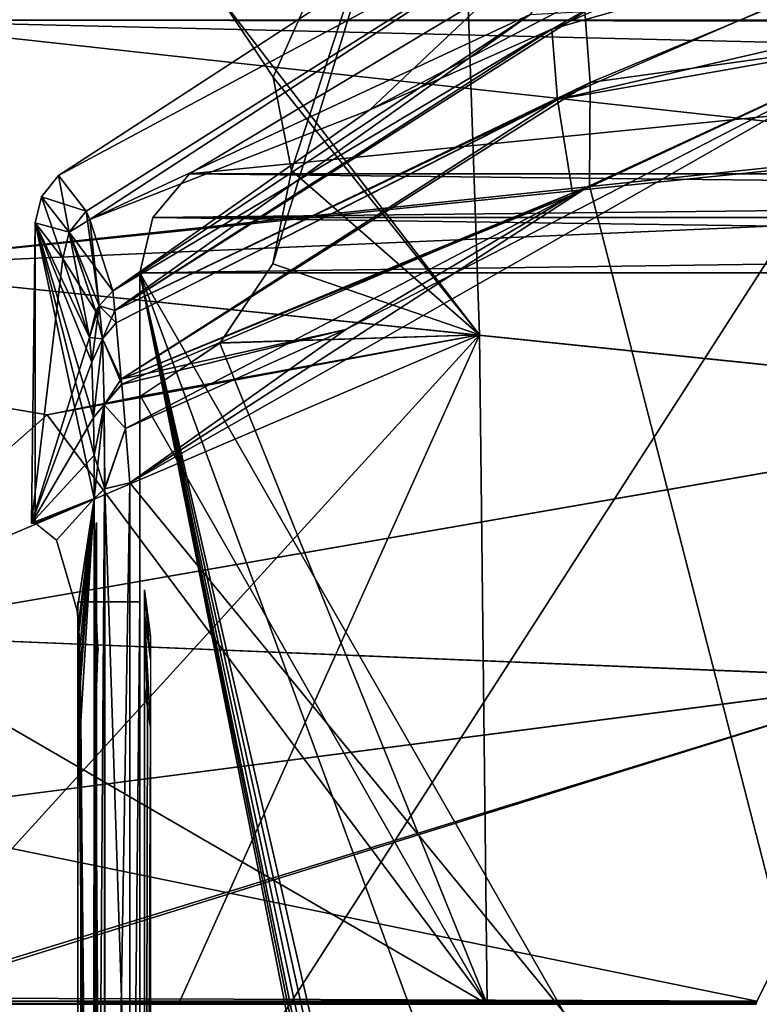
# Model space of a CAD drawing. Header units: millimetres. Extents: x -115 to 115, y -44 to 583.
# Tile 56 of 102: x -69 to -45, y 360 to 392. Entities that reach past the tile are written whole.
import ezdxf

# ---------------------------------------------------------------- set-up
doc = ezdxf.new("R2010")
doc.units = ezdxf.units.MM
doc.header["$LTSCALE"] = 67.002822
for name, color, linetype in [('117', 7, 'CONTINUOUS'), ('118', 7, 'CONTINUOUS'), ('119', 7, 'CONTINUOUS'), ('136', 7, 'CONTINUOUS'), ('138', 7, 'CONTINUOUS'), ('140', 7, 'CONTINUOUS'), ('141', 7, 'CONTINUOUS'), ('142', 7, 'CONTINUOUS'), ('143', 7, 'CONTINUOUS'), ('149', 7, 'CONTINUOUS'), ('169', 7, 'CONTINUOUS'), ('170', 7, 'CONTINUOUS'), ('171', 7, 'CONTINUOUS'), ('172', 7, 'CONTINUOUS'), ('175', 7, 'CONTINUOUS'), ('176', 7, 'CONTINUOUS'), ('185', 7, 'CONTINUOUS'), ('186', 7, 'CONTINUOUS'), ('190', 7, 'CONTINUOUS'), ('191', 7, 'CONTINUOUS'), ('192', 7, 'CONTINUOUS'), ('570', 7, 'CONTINUOUS'), ('625', 7, 'CONTINUOUS'), ('626', 7, 'CONTINUOUS'), ('671', 7, 'CONTINUOUS'), ('73', 7, 'CONTINUOUS'), ('74', 7, 'CONTINUOUS'), ('80', 7, 'CONTINUOUS'), ('81', 7, 'CONTINUOUS'), ('84', 7, 'CONTINUOUS'), ('93', 7, 'CONTINUOUS'), ('94', 7, 'CONTINUOUS'), ('95', 7, 'CONTINUOUS'), ('96', 7, 'CONTINUOUS')]:
    doc.layers.add(name, color=color, linetype=linetype)

msp = doc.modelspace()

# ---------------------------------------------------------------- linework, layer by layer
at = {"layer": '117', "color": 7, "linetype": 'Continuous'}
for points in [[(-36.097, 398.384, 192.356), (-41.97, 397.107, 188.634), (-51.655, 391.578, 189.87), (-36.097, 398.384, 192.356)], [(-36.097, 398.384, 192.356), (-51.655, 391.578, 189.87), (-35.963, 396.058, 195.26), (-36.097, 398.384, 192.356)], [(-41.97, 397.107, 188.634), (-57.546, 388.961, 186.276), (-51.655, 391.578, 189.87), (-41.97, 397.107, 188.634)], [(-35.963, 396.058, 195.26), (-51.655, 391.578, 189.87), (-51.472, 389.294, 192.823), (-35.963, 396.058, 195.26)], [(-35.396, 393.029, 197.113), (-35.963, 396.058, 195.26), (-51.472, 389.294, 192.823), (-35.396, 393.029, 197.113)], [(-40.014, 391.313, 196.495), (-35.396, 393.029, 197.113), (-51.472, 389.294, 192.823), (-40.014, 391.313, 196.495)], [(-57.546, 388.961, 186.276), (-65.874, 383.101, 184.715), (-51.655, 391.578, 189.87), (-57.546, 388.961, 186.276)], [(-51.655, 391.578, 189.87), (-65.874, 383.101, 184.715), (-65.806, 382.464, 186.865), (-51.655, 391.578, 189.87)], [(-51.655, 391.578, 189.87), (-65.806, 382.464, 186.865), (-51.472, 389.294, 192.823), (-51.655, 391.578, 189.87)], [(-50.98, 386.211, 194.718), (-40.014, 391.313, 196.495), (-51.472, 389.294, 192.823), (-50.98, 386.211, 194.718)], [(-65.806, 382.464, 186.865), (-65.768, 382.067, 187.636), (-51.472, 389.294, 192.823), (-65.806, 382.464, 186.865)], [(-51.472, 389.294, 192.823), (-65.768, 382.067, 187.636), (-65.598, 380.236, 189.841), (-51.472, 389.294, 192.823)], [(-50.98, 386.211, 194.718), (-51.472, 389.294, 192.823), (-65.598, 380.236, 189.841), (-50.98, 386.211, 194.718)], [(-58.321, 381.854, 193.294), (-50.98, 386.211, 194.718), (-65.598, 380.236, 189.841), (-58.321, 381.854, 193.294)], [(-58.321, 381.854, 193.294), (-65.598, 380.236, 189.841), (-65.584, 380.074, 189.979), (-58.321, 381.854, 193.294)], [(-58.321, 381.854, 193.294), (-65.584, 380.074, 189.979), (-65.457, 378.644, 190.966), (-58.321, 381.854, 193.294)], [(-65.319, 376.885, 191.759), (-58.321, 381.854, 193.294), (-65.457, 378.644, 190.966), (-65.319, 376.885, 191.759)]]:
    msp.add_3dface(points, dxfattribs=at)
at = {"layer": '118', "color": 7, "linetype": 'Continuous'}
for points in [[(-65.874, 383.101, 184.715), (-66.309, 382.62, 184.663), (-65.806, 382.464, 186.865), (-65.874, 383.101, 184.715)], [(-66.623, 381.587, 184.53), (-66.546, 380.789, 186.803), (-66.309, 382.62, 184.663), (-66.623, 381.587, 184.53)], [(-66.623, 381.587, 184.53), (-66.309, 382.62, 184.663), (-66.417, 382.429, 184.64), (-66.623, 381.587, 184.53)], [(-66.309, 382.62, 184.663), (-66.546, 380.789, 186.803), (-66.211, 381.543, 187.563), (-66.309, 382.62, 184.663)], [(-65.806, 382.464, 186.865), (-66.309, 382.62, 184.663), (-66.211, 381.543, 187.563), (-65.806, 382.464, 186.865)], [(-65.768, 382.067, 187.636), (-65.806, 382.464, 186.865), (-66.211, 381.543, 187.563), (-65.768, 382.067, 187.636)], [(-65.598, 380.236, 189.841), (-65.768, 382.067, 187.636), (-66.211, 381.543, 187.563), (-65.598, 380.236, 189.841)], [(-66.546, 380.789, 186.803), (-66.492, 379.001, 188.78), (-66.211, 381.543, 187.563), (-66.546, 380.789, 186.803)], [(-66.492, 379.001, 188.78), (-66.153, 379.408, 189.767), (-66.211, 381.543, 187.563), (-66.492, 379.001, 188.78)], [(-66.153, 379.408, 189.767), (-65.598, 380.236, 189.841), (-66.211, 381.543, 187.563), (-66.153, 379.408, 189.767)], [(-65.584, 380.074, 189.979), (-65.598, 380.236, 189.841), (-66.153, 379.408, 189.767), (-65.584, 380.074, 189.979)], [(-65.457, 378.644, 190.966), (-65.584, 380.074, 189.979), (-66.153, 379.408, 189.767), (-65.457, 378.644, 190.966)], [(-66.492, 379.001, 188.78), (-66.479, 377.784, 189.534), (-66.153, 379.408, 189.767), (-66.492, 379.001, 188.78)], [(-66.479, 377.784, 189.534), (-66.474, 376.376, 190.103), (-66.153, 379.408, 189.767), (-66.479, 377.784, 189.534)], [(-66.474, 376.376, 190.103), (-66.136, 376.688, 191.09), (-66.153, 379.408, 189.767), (-66.474, 376.376, 190.103)], [(-66.136, 376.688, 191.09), (-65.457, 378.644, 190.966), (-66.153, 379.408, 189.767), (-66.136, 376.688, 191.09)], [(-66.136, 376.688, 191.09), (-65.319, 376.885, 191.759), (-65.457, 378.644, 190.966), (-66.136, 376.688, 191.09)]]:
    msp.add_3dface(points, dxfattribs=at)
at = {"layer": '119', "color": 7, "linetype": 'Continuous'}
for points in [[(-67.632, 386.833, 137.5), (-49.46, 396.596, 164.467), (-50.147, 398.212, 137.5), (-67.632, 386.833, 137.5)], [(-57.546, 388.961, 186.276), (-41.97, 397.107, 188.634), (-49.46, 396.596, 164.467), (-57.546, 388.961, 186.276)], [(-67.632, 386.833, 137.5), (-66.737, 385.681, 161.158), (-49.46, 396.596, 164.467), (-67.632, 386.833, 137.5)], [(-66.737, 385.681, 161.158), (-66.614, 385.406, 164.466), (-49.46, 396.596, 164.467), (-66.737, 385.681, 161.158)], [(-66.614, 385.406, 164.466), (-57.546, 388.961, 186.276), (-49.46, 396.596, 164.467), (-66.614, 385.406, 164.466)], [(-66.614, 385.406, 164.466), (-65.874, 383.101, 184.715), (-57.546, 388.961, 186.276), (-66.614, 385.406, 164.466)]]:
    msp.add_3dface(points, dxfattribs=at)
at = {"layer": '136', "color": 7, "linetype": 'Continuous'}
for points in [[(-64.85, 373.422, 143.581), (-64.85, 373.416, 142.041), (-64.65, 371.922, 143.581), (-64.85, 373.422, 143.581)], [(-64.85, 372.631, 161.038), (-64.85, 373.422, 143.581), (-64.65, 371.177, 160.45), (-64.85, 372.631, 161.038)], [(-64.65, 371.177, 160.45), (-64.85, 373.422, 143.581), (-64.65, 371.922, 143.581), (-64.65, 371.177, 160.45)], [(-64.85, 373.416, 142.041), (-64.85, 373.398, 140.5), (-64.65, 371.916, 142.052), (-64.85, 373.416, 142.041)], [(-64.65, 371.922, 143.581), (-64.85, 373.416, 142.041), (-64.65, 371.916, 142.052), (-64.65, 371.922, 143.581)], [(-64.65, 371.916, 142.052), (-64.85, 373.398, 140.5), (-64.65, 371.898, 140.524), (-64.65, 371.916, 142.052)], [(-64.85, 370.262, 178.351), (-64.85, 372.631, 161.038), (-64.75, 369.605, 177.769), (-64.85, 370.262, 178.351)], [(-64.75, 369.605, 177.769), (-64.85, 372.631, 161.038), (-64.65, 368.948, 177.187), (-64.75, 369.605, 177.769)], [(-64.65, 368.948, 177.187), (-64.85, 372.631, 161.038), (-64.65, 371.177, 160.45), (-64.65, 368.948, 177.187)]]:
    msp.add_3dface(points, dxfattribs=at)
at = {"layer": '138', "color": 7, "linetype": 'Continuous'}
for points in [[(-64.85, 370.262, 178.351), (-64.75, 369.605, 177.769), (-64.85, 323.785, 190.854), (-64.85, 370.262, 178.351)], [(-64.65, 368.948, 177.187), (-64.85, 323.785, 190.854), (-64.75, 369.605, 177.769), (-64.65, 368.948, 177.187)], [(-64.85, 323.785, 190.854), (-64.65, 368.948, 177.187), (-64.65, 320.485, 190.064), (-64.85, 323.785, 190.854)]]:
    msp.add_3dface(points, dxfattribs=at)
at = {"layer": '140', "color": 7, "linetype": 'Continuous'}
for points in [[(-66.4, 375.597, 140.465), (-66.458, 373.398, 140.5), (-66.458, 372.838, 158.584), (-66.4, 375.597, 140.465)], [(-66.4, 375.031, 158.755), (-66.4, 375.597, 140.465), (-66.458, 372.838, 158.584), (-66.4, 375.031, 158.755)], [(-66.4, 372.753, 176.911), (-66.4, 375.031, 158.755), (-66.458, 370.586, 176.535), (-66.4, 372.753, 176.911)], [(-66.458, 370.586, 176.535), (-66.4, 375.031, 158.755), (-66.458, 372.838, 158.584), (-66.458, 370.586, 176.535)]]:
    msp.add_3dface(points, dxfattribs=at)
at = {"layer": '141', "color": 7, "linetype": 'Continuous'}
for points in [[(-66.458, 373.398, 140.5), (-66.4, 375.597, 140.465), (-66.4, 375.55, 137.5), (-66.458, 373.398, 140.5)], [(-66.458, 373.368, 139.007), (-66.458, 373.398, 140.5), (-66.4, 375.55, 137.5), (-66.458, 373.368, 139.007)], [(-66.458, 373.326, 137.5), (-66.458, 373.368, 139.007), (-66.4, 375.55, 137.5), (-66.458, 373.326, 137.5)]]:
    msp.add_3dface(points, dxfattribs=at)
at = {"layer": '142', "color": 7, "linetype": 'Continuous'}
for points in [[(-66.4, 372.753, 176.911), (-66.458, 370.586, 176.535), (-66.452, 370.508, 176.983), (-66.4, 372.753, 176.911)], [(-66.385, 372.317, 178.275), (-66.4, 372.753, 176.911), (-66.452, 370.508, 176.983), (-66.385, 372.317, 178.275)], [(-66.437, 370.428, 177.432), (-66.385, 372.317, 178.275), (-66.452, 370.508, 176.983), (-66.437, 370.428, 177.432)], [(-66.341, 371.526, 179.467), (-66.385, 372.317, 178.275), (-66.437, 370.428, 177.432), (-66.341, 371.526, 179.467)], [(-66.364, 370.894, 178.909), (-66.341, 371.526, 179.467), (-66.437, 370.428, 177.432), (-66.364, 370.894, 178.909)], [(-66.386, 370.262, 178.351), (-66.364, 370.894, 178.909), (-66.437, 370.428, 177.432), (-66.386, 370.262, 178.351)]]:
    msp.add_3dface(points, dxfattribs=at)
at = {"layer": '143', "color": 7, "linetype": 'Continuous'}
for points in [[(-66.4, 320.675, 193.813), (-66.4, 369.154, 180.994), (-66.458, 322.444, 191.16), (-66.4, 320.675, 193.813)], [(-66.458, 322.444, 191.16), (-66.4, 369.154, 180.994), (-66.458, 368.509, 178.891), (-66.458, 322.444, 191.16)]]:
    msp.add_3dface(points, dxfattribs=at)
at = {"layer": '149', "color": 7, "linetype": 'Continuous'}
for points in [[(-40.099, 391.279, -196.483), (-40.038, 346.05, -209.848), (-50.44, 386.499, -194.816), (-40.099, 391.279, -196.483)], [(-50.44, 386.499, -194.816), (-40.038, 346.05, -209.848), (-65.32, 376.885, -191.759), (-50.44, 386.499, -194.816)], [(-65.32, 376.885, -191.759), (-40.038, 346.05, -209.848), (-65.32, 351.953, -199.04), (-65.32, 376.885, -191.759)]]:
    msp.add_3dface(points, dxfattribs=at)
at = {"layer": '169', "color": 7, "linetype": 'Continuous'}
for points in [[(-68.505, 375.57, -137.503), (-68.382, 385.298, -137.498), (-68.391, 375.58, -140.465), (-68.505, 375.57, -137.503)], [(-68.391, 375.58, -140.465), (-68.382, 385.298, -137.498), (-66.474, 376.377, -190.103), (-68.391, 375.58, -140.465)], [(-67.492, 384.149, -161.066), (-66.623, 381.587, -184.53), (-68.382, 385.298, -137.498), (-67.492, 384.149, -161.066)], [(-68.382, 385.298, -137.498), (-66.623, 381.587, -184.53), (-66.546, 380.787, -186.805), (-68.382, 385.298, -137.498)], [(-66.474, 376.377, -190.103), (-68.382, 385.298, -137.498), (-66.479, 377.783, -189.534), (-66.474, 376.377, -190.103)], [(-66.479, 377.783, -189.534), (-68.382, 385.298, -137.498), (-66.492, 378.999, -188.782), (-66.479, 377.783, -189.534)], [(-66.492, 378.999, -188.782), (-68.382, 385.298, -137.498), (-66.546, 380.787, -186.805), (-66.492, 378.999, -188.782)], [(-67.695, 375.032, -158.755), (-68.391, 375.58, -140.465), (-66.474, 376.377, -190.103), (-67.695, 375.032, -158.755)], [(-67.025, 372.754, -176.911), (-67.695, 375.032, -158.755), (-66.474, 376.377, -190.103), (-67.025, 372.754, -176.911)], [(-66.965, 372.093, -178.69), (-67.025, 372.754, -176.911), (-66.474, 376.377, -190.103), (-66.965, 372.093, -178.69)], [(-66.925, 370.836, -180.116), (-66.965, 372.093, -178.69), (-66.474, 376.377, -190.103), (-66.925, 370.836, -180.116)], [(-66.492, 326.375, -203.631), (-66.925, 370.836, -180.116), (-66.474, 376.377, -190.103), (-66.492, 326.375, -203.631)], [(-68.448, 375.569, -138.983), (-68.505, 375.57, -137.503), (-68.391, 375.58, -140.465), (-68.448, 375.569, -138.983)], [(-66.912, 369.155, -180.994), (-66.925, 370.836, -180.116), (-66.492, 326.375, -203.631), (-66.912, 369.155, -180.994)], [(-66.92, 320.676, -193.813), (-66.912, 369.155, -180.994), (-66.492, 326.375, -203.631), (-66.92, 320.676, -193.813)]]:
    msp.add_3dface(points, dxfattribs=at)
at = {"layer": '170', "color": 7, "linetype": 'Continuous'}
for points in [[(-68.179, 386.15, -137.5), (-67.631, 386.834, -137.5), (-67.287, 384.999, -161.125), (-68.179, 386.15, -137.5)], [(-67.287, 384.999, -161.125), (-67.631, 386.834, -137.5), (-66.736, 385.682, -161.158), (-67.287, 384.999, -161.125)], [(-67.492, 384.149, -161.066), (-68.382, 385.298, -137.498), (-68.179, 386.15, -137.5), (-67.492, 384.149, -161.066)], [(-67.492, 384.149, -161.066), (-68.179, 386.15, -137.5), (-67.287, 384.999, -161.125), (-67.492, 384.149, -161.066)], [(-67.287, 384.999, -161.125), (-66.736, 385.682, -161.158), (-66.309, 382.619, -184.663), (-67.287, 384.999, -161.125)], [(-66.309, 382.619, -184.663), (-66.736, 385.682, -161.158), (-66.613, 385.406, -164.466), (-66.309, 382.619, -184.663)], [(-65.873, 383.102, -184.715), (-66.309, 382.619, -184.663), (-66.613, 385.406, -164.466), (-65.873, 383.102, -184.715)], [(-66.623, 381.587, -184.53), (-67.492, 384.149, -161.066), (-67.287, 384.999, -161.125), (-66.623, 381.587, -184.53)], [(-66.623, 381.587, -184.53), (-67.287, 384.999, -161.125), (-66.419, 382.425, -184.64), (-66.623, 381.587, -184.53)], [(-66.419, 382.425, -184.64), (-67.287, 384.999, -161.125), (-66.309, 382.619, -184.663), (-66.419, 382.425, -184.64)]]:
    msp.add_3dface(points, dxfattribs=at)
at = {"layer": '171', "color": 7, "linetype": 'Continuous'}
for points in [[(-66.309, 382.619, -184.663), (-65.873, 383.102, -184.715), (-65.806, 382.465, -186.863), (-66.309, 382.619, -184.663)], [(-66.419, 382.425, -184.64), (-66.309, 382.619, -184.663), (-66.21, 381.544, -187.564), (-66.419, 382.425, -184.64)], [(-65.768, 382.069, -187.633), (-66.309, 382.619, -184.663), (-65.806, 382.465, -186.863), (-65.768, 382.069, -187.633)], [(-66.309, 382.619, -184.663), (-65.768, 382.069, -187.633), (-66.21, 381.544, -187.564), (-66.309, 382.619, -184.663)], [(-66.623, 381.587, -184.53), (-66.419, 382.425, -184.64), (-66.21, 381.544, -187.564), (-66.623, 381.587, -184.53)], [(-65.768, 382.069, -187.633), (-65.598, 380.237, -189.84), (-66.21, 381.544, -187.564), (-65.768, 382.069, -187.633)], [(-66.546, 380.787, -186.805), (-66.623, 381.587, -184.53), (-66.21, 381.544, -187.564), (-66.546, 380.787, -186.805)], [(-66.492, 378.999, -188.782), (-66.546, 380.787, -186.805), (-66.21, 381.544, -187.564), (-66.492, 378.999, -188.782)], [(-66.492, 378.999, -188.782), (-66.21, 381.544, -187.564), (-66.151, 379.409, -189.768), (-66.492, 378.999, -188.782)], [(-65.598, 380.237, -189.84), (-65.584, 380.077, -189.976), (-66.21, 381.544, -187.564), (-65.598, 380.237, -189.84)], [(-66.21, 381.544, -187.564), (-65.584, 380.077, -189.976), (-66.151, 379.409, -189.768), (-66.21, 381.544, -187.564)], [(-65.584, 380.077, -189.976), (-65.457, 378.646, -190.965), (-66.151, 379.409, -189.768), (-65.584, 380.077, -189.976)], [(-66.479, 377.783, -189.534), (-66.492, 378.999, -188.782), (-66.151, 379.409, -189.768), (-66.479, 377.783, -189.534)], [(-66.479, 377.783, -189.534), (-66.151, 379.409, -189.768), (-66.134, 376.689, -191.093), (-66.479, 377.783, -189.534)], [(-66.151, 379.409, -189.768), (-65.457, 378.646, -190.965), (-66.134, 376.689, -191.093), (-66.151, 379.409, -189.768)], [(-65.457, 378.646, -190.965), (-65.32, 376.885, -191.759), (-66.134, 376.689, -191.093), (-65.457, 378.646, -190.965)], [(-66.474, 376.377, -190.103), (-66.479, 377.783, -189.534), (-66.134, 376.689, -191.093), (-66.474, 376.377, -190.103)]]:
    msp.add_3dface(points, dxfattribs=at)
at = {"layer": '172', "color": 7, "linetype": 'Continuous'}
for points in [[(-33.676, 396.821, -195.545), (-50.413, 389.852, -193.017), (-50.583, 392.145, -190.07), (-33.676, 396.821, -195.545)], [(-33.676, 396.821, -195.545), (-40.099, 391.279, -196.483), (-50.413, 389.852, -193.017), (-33.676, 396.821, -195.545)], [(-50.413, 389.852, -193.017), (-65.806, 382.465, -186.863), (-50.583, 392.145, -190.07), (-50.413, 389.852, -193.017)], [(-50.583, 392.145, -190.07), (-65.806, 382.465, -186.863), (-52.361, 392.044, -187.139), (-50.583, 392.145, -190.07)], [(-65.806, 382.465, -186.863), (-65.873, 383.102, -184.715), (-52.361, 392.044, -187.139), (-65.806, 382.465, -186.863)], [(-40.099, 391.279, -196.483), (-50.44, 386.499, -194.816), (-50.413, 389.852, -193.017), (-40.099, 391.279, -196.483)], [(-65.768, 382.069, -187.633), (-65.806, 382.465, -186.863), (-50.413, 389.852, -193.017), (-65.768, 382.069, -187.633)], [(-65.598, 380.237, -189.84), (-65.768, 382.069, -187.633), (-50.413, 389.852, -193.017), (-65.598, 380.237, -189.84)], [(-50.44, 386.499, -194.816), (-65.598, 380.237, -189.84), (-50.413, 389.852, -193.017), (-50.44, 386.499, -194.816)], [(-50.44, 386.499, -194.816), (-65.584, 380.077, -189.976), (-65.598, 380.237, -189.84), (-50.44, 386.499, -194.816)], [(-50.44, 386.499, -194.816), (-65.457, 378.646, -190.965), (-65.584, 380.077, -189.976), (-50.44, 386.499, -194.816)], [(-50.44, 386.499, -194.816), (-65.32, 376.885, -191.759), (-65.457, 378.646, -190.965), (-50.44, 386.499, -194.816)]]:
    msp.add_3dface(points, dxfattribs=at)
at = {"layer": '175', "color": 7, "linetype": 'Continuous'}
for points in [[(-49.459, 396.596, -164.467), (-67.631, 386.834, -137.5), (-50.154, 398.208, -137.5), (-49.459, 396.596, -164.467)], [(-66.736, 385.682, -161.158), (-67.631, 386.834, -137.5), (-49.459, 396.596, -164.467), (-66.736, 385.682, -161.158)], [(-66.613, 385.406, -164.466), (-66.736, 385.682, -161.158), (-49.459, 396.596, -164.467), (-66.613, 385.406, -164.466)], [(-52.361, 392.044, -187.139), (-66.613, 385.406, -164.466), (-49.459, 396.596, -164.467), (-52.361, 392.044, -187.139)], [(-65.873, 383.102, -184.715), (-66.613, 385.406, -164.466), (-52.361, 392.044, -187.139), (-65.873, 383.102, -184.715)]]:
    msp.add_3dface(points, dxfattribs=at)
at = {"layer": '176', "color": 7, "linetype": 'Continuous'}
for points in [[(-65.32, 376.885, -191.759), (-65.32, 351.953, -199.04), (-66.134, 376.689, -191.093), (-65.32, 376.885, -191.759)], [(-66.474, 376.377, -190.103), (-66.134, 376.689, -191.093), (-66.146, 326.602, -204.644), (-66.474, 376.377, -190.103)], [(-66.134, 376.689, -191.093), (-65.32, 351.953, -199.04), (-66.146, 326.602, -204.644), (-66.134, 376.689, -191.093)], [(-66.492, 326.375, -203.631), (-66.474, 376.377, -190.103), (-66.146, 326.602, -204.644), (-66.492, 326.375, -203.631)]]:
    msp.add_3dface(points, dxfattribs=at)
at = {"layer": '185', "color": 7, "linetype": 'Continuous'}
for points in [[(-66.4, 375.55, -137.5), (-66.4, 375.597, -140.465), (-66.458, 373.368, -139.007), (-66.4, 375.55, -137.5)], [(-66.458, 373.368, -139.007), (-66.4, 375.597, -140.465), (-66.458, 373.398, -140.5), (-66.458, 373.368, -139.007)], [(-66.458, 373.326, -137.5), (-66.4, 375.55, -137.5), (-66.458, 373.368, -139.007), (-66.458, 373.326, -137.5)]]:
    msp.add_3dface(points, dxfattribs=at)
at = {"layer": '186', "color": 7, "linetype": 'Continuous'}
for points in [[(-66.458, 373.398, -140.5), (-66.4, 375.597, -140.465), (-66.4, 375.031, -158.755), (-66.458, 373.398, -140.5)], [(-66.458, 373.33, -149.55), (-66.458, 373.398, -140.5), (-66.4, 375.031, -158.755), (-66.458, 373.33, -149.55)], [(-66.458, 372.838, -158.587), (-66.458, 373.33, -149.55), (-66.4, 375.031, -158.755), (-66.458, 372.838, -158.587)], [(-66.4, 372.753, -176.912), (-66.458, 372.838, -158.587), (-66.4, 375.031, -158.755), (-66.4, 372.753, -176.912)], [(-66.458, 370.586, -176.536), (-66.458, 372.838, -158.587), (-66.429, 371.669, -176.724), (-66.458, 370.586, -176.536)], [(-66.429, 371.669, -176.724), (-66.458, 372.838, -158.587), (-66.4, 372.753, -176.912), (-66.429, 371.669, -176.724)]]:
    msp.add_3dface(points, dxfattribs=at)
at = {"layer": '190', "color": 7, "linetype": 'Continuous'}
for points in [[(-66.4, 369.154, -180.994), (-66.4, 320.675, -193.813), (-66.458, 368.509, -178.891), (-66.4, 369.154, -180.994)], [(-66.458, 368.509, -178.891), (-66.4, 320.675, -193.813), (-66.458, 322.444, -191.16), (-66.458, 368.509, -178.891)]]:
    msp.add_3dface(points, dxfattribs=at)
at = {"layer": '191', "color": 7, "linetype": 'Continuous'}
for points in [[(-66.429, 371.669, -176.724), (-66.4, 372.753, -176.912), (-66.4, 372.093, -178.691), (-66.429, 371.669, -176.724)], [(-66.458, 370.586, -176.536), (-66.429, 371.669, -176.724), (-66.4, 372.093, -178.691), (-66.458, 370.586, -176.536)], [(-66.454, 370.427, -177.442), (-66.458, 370.586, -176.536), (-66.4, 372.093, -178.691), (-66.454, 370.427, -177.442)], [(-66.444, 370.262, -178.351), (-66.454, 370.427, -177.442), (-66.4, 372.093, -178.691), (-66.444, 370.262, -178.351)], [(-66.4, 370.837, -180.116), (-66.444, 370.262, -178.351), (-66.4, 372.093, -178.691), (-66.4, 370.837, -180.116)], [(-66.4, 369.154, -180.994), (-66.454, 369.386, -178.622), (-66.4, 370.837, -180.116), (-66.4, 369.154, -180.994)], [(-66.454, 369.386, -178.622), (-66.444, 370.262, -178.351), (-66.4, 370.837, -180.116), (-66.454, 369.386, -178.622)], [(-66.4, 369.154, -180.994), (-66.458, 368.509, -178.891), (-66.454, 369.386, -178.622), (-66.4, 369.154, -180.994)]]:
    msp.add_3dface(points, dxfattribs=at)
at = {"layer": '192', "color": 7, "linetype": 'Continuous'}
for points in [[(-64.85, 373.398, -140.5), (-64.85, 372.764, -159.503), (-64.85, 371.898, -140.524), (-64.85, 373.398, -140.5)], [(-64.85, 372.764, -159.503), (-64.85, 370.262, -178.351), (-64.85, 371.306, -158.926), (-64.85, 372.764, -159.503)], [(-64.85, 371.898, -140.524), (-64.85, 372.764, -159.503), (-64.85, 371.306, -158.926), (-64.85, 371.898, -140.524)], [(-64.85, 371.306, -158.926), (-64.85, 370.262, -178.351), (-64.85, 368.948, -177.187), (-64.85, 371.306, -158.926)], [(-64.85, 368.948, -177.187), (-64.85, 370.262, -178.351), (-64.85, 323.785, -190.854), (-64.85, 368.948, -177.187)], [(-64.85, 320.488, -190.063), (-64.85, 368.948, -177.187), (-64.85, 323.785, -190.854), (-64.85, 320.488, -190.063)]]:
    msp.add_3dface(points, dxfattribs=at)
at = {"layer": '570', "color": 7, "linetype": 'Continuous'}
for points in [[(-74.498, 391.866, -133.076), (-73.573, 399.86, -132.554), (74.498, 391.866, -133.076), (-74.498, 391.866, -133.076)], [(74.498, 391.866, -133.076), (-73.573, 399.86, -132.554), (73.573, 399.86, -132.554), (74.498, 391.866, -133.076)], [(-75.261, 383.857, -133.482), (-74.498, 391.866, -133.076), (-22.541, 386.151, -133.378), (-75.261, 383.857, -133.482)], [(-22.541, 386.151, -133.378), (-74.498, 391.866, -133.076), (-11.615, 390.367, -133.161), (-22.541, 386.151, -133.378)], [(-11.615, 390.367, -133.161), (-74.498, 391.866, -133.076), (0, 391.8, -133.08), (-11.615, 390.367, -133.161)], [(0, 391.8, -133.08), (-74.498, 391.866, -133.076), (74.498, 391.866, -133.076), (0, 391.8, -133.08)], [(-32.115, 379.404, -133.658), (-75.261, 383.857, -133.482), (-22.541, 386.151, -133.378), (-32.115, 379.404, -133.658)], [(-74.859, 371.988, -133.869), (-75.261, 383.857, -133.482), (-32.115, 379.404, -133.658), (-74.859, 371.988, -133.869)], [(-39.756, 370.538, -133.899), (-74.859, 371.988, -133.869), (-32.115, 379.404, -133.658), (-39.756, 370.538, -133.899)], [(-74.214, 366.081, -133.966), (-74.859, 371.988, -133.869), (-39.756, 370.538, -133.899), (-74.214, 366.081, -133.966)], [(-45.016, 360.101, -134), (-74.214, 366.081, -133.966), (-39.756, 370.538, -133.899), (-45.016, 360.101, -134)], [(-73.273, 360.208, -134), (-74.214, 366.081, -133.966), (-45.016, 360.101, -134), (-73.273, 360.208, -134)], [(-73.254, 360.103, -134), (-73.273, 360.208, -134), (-45.016, 360.101, -134), (-73.254, 360.103, -134)], [(-73.235, 360, -134), (-73.254, 360.103, -134), (-45.043, 360, -134), (-73.235, 360, -134)], [(-45.043, 360, -134), (-73.254, 360.103, -134), (-45.025, 360.051, -134), (-45.043, 360, -134)], [(-45.025, 360.051, -134), (-73.254, 360.103, -134), (-45.016, 360.101, -134), (-45.025, 360.051, -134)]]:
    msp.add_3dface(points, dxfattribs=at)
at = {"layer": '625', "color": 7, "linetype": 'Continuous'}
for points in [[(-60.681, 390.024, -130.376), (-54.744, 403.331, -129.482), (-62.391, 392.599, -130.228), (-60.681, 390.024, -130.376)], [(-53.999, 381.682, -130.77), (-54.744, 403.331, -129.482), (-60.688, 383.979, -130.674), (-53.999, 381.682, -130.77)], [(-60.688, 383.979, -130.674), (-54.744, 403.331, -129.482), (-60.085, 386.997, -130.534), (-60.688, 383.979, -130.674)], [(-60.085, 386.997, -130.534), (-54.744, 403.331, -129.482), (-60.681, 390.024, -130.376), (-60.085, 386.997, -130.534)], [(-62.4, 381.414, -130.781), (-53.999, 381.682, -130.77), (-60.688, 383.979, -130.674), (-62.4, 381.414, -130.781)], [(-73.726, 360.002, -131.2), (-53.999, 381.682, -130.77), (-75.387, 372.556, -131.056), (-73.726, 360.002, -131.2)], [(-75.387, 372.556, -131.056), (-53.999, 381.682, -130.77), (-68, 379.091, -130.867), (-75.387, 372.556, -131.056)], [(-63.741, 360.002, -131.2), (-53.999, 381.682, -130.77), (-73.726, 360.002, -131.2), (-63.741, 360.002, -131.2)], [(-68, 379.091, -130.867), (-53.999, 381.682, -130.77), (-64.967, 379.696, -130.845), (-68, 379.091, -130.867)], [(-64.967, 379.696, -130.845), (-53.999, 381.682, -130.77), (-62.4, 381.414, -130.781), (-64.967, 379.696, -130.845)], [(-53.751, 360.002, -131.2), (-53.999, 381.682, -130.77), (-63.741, 360.002, -131.2), (-53.751, 360.002, -131.2)], [(-70.601, 379.531, -130.851), (-75.387, 372.556, -131.056), (-68, 379.091, -130.867), (-70.601, 379.531, -130.851)]]:
    msp.add_3dface(points, dxfattribs=at)
at = {"layer": '626', "color": 7, "linetype": 'Continuous'}
for points in [[(74.498, 391.866, 133.076), (73.573, 399.86, 132.554), (-74.498, 391.866, 133.076), (74.498, 391.866, 133.076)], [(-74.498, 391.866, 133.076), (73.573, 399.86, 132.554), (-73.573, 399.86, 132.554), (-74.498, 391.866, 133.076)], [(-75.261, 383.857, 133.482), (0, 391.8, 133.08), (-74.498, 391.866, 133.076), (-75.261, 383.857, 133.482)], [(0, 391.8, 133.08), (74.498, 391.866, 133.076), (-74.498, 391.866, 133.076), (0, 391.8, 133.08)], [(-11.613, 390.368, 133.161), (0, 391.8, 133.08), (-75.261, 383.857, 133.482), (-11.613, 390.368, 133.161)], [(-22.535, 386.155, 133.378), (-11.613, 390.368, 133.161), (-75.261, 383.857, 133.482), (-22.535, 386.155, 133.378)], [(-32.109, 379.41, 133.657), (-22.535, 386.155, 133.378), (-75.261, 383.857, 133.482), (-32.109, 379.41, 133.657)], [(-74.859, 371.988, 133.869), (-32.109, 379.41, 133.657), (-75.261, 383.857, 133.482), (-74.859, 371.988, 133.869)], [(-39.751, 370.547, 133.899), (-32.109, 379.41, 133.657), (-74.859, 371.988, 133.869), (-39.751, 370.547, 133.899)], [(-74.214, 366.081, 133.966), (-39.751, 370.547, 133.899), (-74.859, 371.988, 133.869), (-74.214, 366.081, 133.966)], [(-73.273, 360.208, 134), (-39.751, 370.547, 133.899), (-74.214, 366.081, 133.966), (-73.273, 360.208, 134)], [(-73.254, 360.103, 134), (-39.751, 370.547, 133.899), (-73.273, 360.208, 134), (-73.254, 360.103, 134)], [(-45.016, 360.101, 134), (-39.751, 370.547, 133.899), (-73.254, 360.103, 134), (-45.016, 360.101, 134)], [(-73.235, 360, 134), (-45.016, 360.101, 134), (-73.254, 360.103, 134), (-73.235, 360, 134)], [(-45.025, 360.051, 134), (-45.016, 360.101, 134), (-73.235, 360, 134), (-45.025, 360.051, 134)], [(-45.043, 360, 134), (-45.025, 360.051, 134), (-73.235, 360, 134), (-45.043, 360, 134)]]:
    msp.add_3dface(points, dxfattribs=at)
at = {"layer": '671', "color": 7, "linetype": 'Continuous'}
for points in [[(-53.999, 381.682, 130.77), (-62.391, 392.599, 130.228), (-54.744, 403.331, 129.482), (-53.999, 381.682, 130.77)], [(-60.68, 390.022, 130.376), (-62.391, 392.599, 130.228), (-53.999, 381.682, 130.77), (-60.68, 390.022, 130.376)], [(-60.085, 386.994, 130.534), (-60.68, 390.022, 130.376), (-53.999, 381.682, 130.77), (-60.085, 386.994, 130.534)], [(-60.69, 383.976, 130.674), (-60.085, 386.994, 130.534), (-53.999, 381.682, 130.77), (-60.69, 383.976, 130.674)], [(-62.402, 381.411, 130.781), (-60.69, 383.976, 130.674), (-53.999, 381.682, 130.77), (-62.402, 381.411, 130.781)], [(-53.751, 360.002, 131.2), (-62.402, 381.411, 130.781), (-53.999, 381.682, 130.77), (-53.751, 360.002, 131.2)], [(-64.97, 379.695, 130.845), (-62.402, 381.411, 130.781), (-53.751, 360.002, 131.2), (-64.97, 379.695, 130.845)], [(-70.596, 379.53, 130.851), (-68, 379.091, 130.867), (-75.387, 372.556, 131.056), (-70.596, 379.53, 130.851)], [(-68, 379.091, 130.867), (-64.97, 379.695, 130.845), (-53.751, 360.002, 131.2), (-68, 379.091, 130.867)], [(-75.387, 372.556, 131.056), (-68, 379.091, 130.867), (-53.751, 360.002, 131.2), (-75.387, 372.556, 131.056)], [(-73.726, 360.002, 131.2), (-75.387, 372.556, 131.056), (-53.751, 360.002, 131.2), (-73.726, 360.002, 131.2)]]:
    msp.add_3dface(points, dxfattribs=at)
at = {"layer": '73', "color": 7, "linetype": 'Continuous'}
for points in [[(-45.308, 397.713, -137.5), (-63.384, 386.894, -137.5), (45.308, 397.713, -137.5), (-45.308, 397.713, -137.5)], [(45.308, 397.713, -137.5), (-63.384, 386.894, -137.5), (63.384, 386.894, -137.5), (45.308, 397.713, -137.5)], [(-63.384, 386.894, -137.5), (-64.572, 385.48, -137.5), (63.384, 386.894, -137.5), (-63.384, 386.894, -137.5)], [(63.384, 386.894, -137.5), (-64.572, 385.48, -137.5), (64.572, 385.48, -137.5), (63.384, 386.894, -137.5)], [(-64.572, 385.48, -137.5), (-65, 383.682, -137.5), (64.572, 385.48, -137.5), (-64.572, 385.48, -137.5)], [(64.572, 385.48, -137.5), (-65, 383.682, -137.5), (65, 383.682, -137.5), (64.572, 385.48, -137.5)], [(65, 383.682, -137.5), (-65, 383.682, -137.5), (-65, 157, -137.5), (65, 383.682, -137.5)], [(65, 157, -137.5), (65, 383.682, -137.5), (-65, 157, -137.5), (65, 157, -137.5)]]:
    msp.add_3dface(points, dxfattribs=at)
at = {"layer": '74', "color": 7, "linetype": 'Continuous'}
for points in [[(-45.308, 397.713, 137.5), (63.384, 386.894, 137.5), (-63.384, 386.894, 137.5), (-45.308, 397.713, 137.5)], [(45.308, 397.713, 137.5), (63.384, 386.894, 137.5), (-45.308, 397.713, 137.5), (45.308, 397.713, 137.5)], [(-63.384, 386.894, 137.5), (64.572, 385.48, 137.5), (-64.572, 385.48, 137.5), (-63.384, 386.894, 137.5)], [(63.384, 386.894, 137.5), (64.572, 385.48, 137.5), (-63.384, 386.894, 137.5), (63.384, 386.894, 137.5)], [(-64.572, 385.48, 137.5), (65, 383.682, 137.5), (-65, 383.682, 137.5), (-64.572, 385.48, 137.5)], [(64.572, 385.48, 137.5), (65, 383.682, 137.5), (-64.572, 385.48, 137.5), (64.572, 385.48, 137.5)], [(65, 157, 137.5), (15, 166.2, 137.5), (-65, 383.682, 137.5), (65, 157, 137.5)], [(-65, 383.682, 137.5), (15, 166.2, 137.5), (-15, 166.2, 137.5), (-65, 383.682, 137.5)], [(65, 383.682, 137.5), (65, 157, 137.5), (-65, 383.682, 137.5), (65, 383.682, 137.5)], [(-65, 157, 137.5), (-65, 383.682, 137.5), (-20, 157, 137.5), (-65, 157, 137.5)], [(-20, 157, 137.5), (-65, 383.682, 137.5), (-20, 161.2, 137.5), (-20, 157, 137.5)], [(-20, 161.2, 137.5), (-65, 383.682, 137.5), (-19.618, 163.116, 137.5), (-20, 161.2, 137.5)], [(-19.618, 163.116, 137.5), (-65, 383.682, 137.5), (-18.535, 164.735, 137.5), (-19.618, 163.116, 137.5)], [(-18.535, 164.735, 137.5), (-65, 383.682, 137.5), (-16.915, 165.818, 137.5), (-18.535, 164.735, 137.5)], [(-16.915, 165.818, 137.5), (-65, 383.682, 137.5), (-15, 166.2, 137.5), (-16.915, 165.818, 137.5)]]:
    msp.add_3dface(points, dxfattribs=at)
at = {"layer": '80', "color": 7, "linetype": 'Continuous'}
for points in [[(-67, 373.028, 137.5), (-65, 373.028, 137.5), (-65, 172.128, 137.5), (-67, 373.028, 137.5)], [(-67, 172.128, 137.5), (-67, 373.028, 137.5), (-65, 172.128, 137.5), (-67, 172.128, 137.5)]]:
    msp.add_3dface(points, dxfattribs=at)
at = {"layer": '81', "color": 7, "linetype": 'Continuous'}
for points in [[(-67, 172.128, -137.5), (-65, 172.128, -137.5), (-65, 373.028, -137.5), (-67, 172.128, -137.5)], [(-67, 373.028, -137.5), (-67, 172.128, -137.5), (-65, 373.028, -137.5), (-67, 373.028, -137.5)]]:
    msp.add_3dface(points, dxfattribs=at)
at = {"layer": '84', "color": 7, "linetype": 'Continuous'}
for points in [[(-67, 373.028, 137.5), (-67, 172.128, 137.5), (-67, 71.088, 143.106), (-67, 373.028, 137.5)], [(-67, 372.582, 157.91), (-67, 373.028, 137.5), (-67, 71.088, 143.106), (-67, 372.582, 157.91)], [(-67, 172.128, -137.5), (-67, 373.028, -137.5), (-67, 372.582, -157.91), (-67, 172.128, -137.5)], [(-67, 71.088, -143.106), (-67, 172.128, -137.5), (-67, 372.582, -157.91), (-67, 71.088, -143.106)], [(-67, 369.978, 178.157), (-67, 372.582, 157.91), (-67, 85.749, 164.824), (-67, 369.978, 178.157)], [(-67, 85.749, 164.824), (-67, 372.582, 157.91), (-67, 71.088, 143.106), (-67, 85.749, 164.824)], [(-67, 85.749, -164.824), (-67, 71.088, -143.106), (-67, 372.582, -157.91), (-67, 85.749, -164.824)], [(-67, 369.978, -178.157), (-67, 85.749, -164.824), (-67, 372.582, -157.91), (-67, 369.978, -178.157)], [(-67, 323.555, 190.635), (-67, 369.978, 178.157), (-67, 102.263, 185.169), (-67, 323.555, 190.635)], [(-67, 102.263, 185.169), (-67, 369.978, 178.157), (-67, 85.749, 164.824), (-67, 102.263, 185.169)], [(-67, 102.263, -185.169), (-67, 85.749, -164.824), (-67, 369.978, -178.157), (-67, 102.263, -185.169)], [(-67, 323.555, -190.635), (-67, 102.263, -185.169), (-67, 369.978, -178.157), (-67, 323.555, -190.635)]]:
    msp.add_3dface(points, dxfattribs=at)
at = {"layer": '93', "color": 7, "linetype": 'Continuous'}
for points in [[(-58.321, 381.854, 193.294), (-65.319, 376.885, 191.759), (-40.014, 391.313, 196.495), (-58.321, 381.854, 193.294)], [(-40.014, 391.313, 196.495), (-65.319, 376.885, 191.759), (-65.319, 351.946, 199.043), (-40.014, 391.313, 196.495)], [(-39.96, 346.114, 209.853), (-40.014, 391.313, 196.495), (-65.319, 351.946, 199.043), (-39.96, 346.114, 209.853)], [(-50.98, 386.211, 194.718), (-58.321, 381.854, 193.294), (-40.014, 391.313, 196.495), (-50.98, 386.211, 194.718)]]:
    msp.add_3dface(points, dxfattribs=at)
at = {"layer": '94', "color": 7, "linetype": 'Continuous'}
for points in [[(-65.319, 351.946, 199.043), (-65.319, 376.885, 191.759), (-66.148, 326.605, 204.641), (-65.319, 351.946, 199.043)], [(-65.319, 376.885, 191.759), (-66.136, 376.688, 191.09), (-66.148, 326.605, 204.641), (-65.319, 376.885, 191.759)], [(-66.136, 376.688, 191.09), (-66.474, 376.376, 190.103), (-66.492, 326.376, 203.631), (-66.136, 376.688, 191.09)], [(-66.148, 326.605, 204.641), (-66.136, 376.688, 191.09), (-66.492, 326.376, 203.631), (-66.148, 326.605, 204.641)]]:
    msp.add_3dface(points, dxfattribs=at)
at = {"layer": '95', "color": 7, "linetype": 'Continuous'}
for points in [[(-67.492, 384.149, 161.066), (-68.382, 385.298, 137.498), (-68.505, 375.578, 137.502), (-67.492, 384.149, 161.066)], [(-66.623, 381.587, 184.53), (-67.492, 384.149, 161.066), (-68.505, 375.578, 137.502), (-66.623, 381.587, 184.53)], [(-66.546, 380.789, 186.803), (-66.623, 381.587, 184.53), (-68.505, 375.578, 137.502), (-66.546, 380.789, 186.803)], [(-66.492, 379.001, 188.78), (-66.546, 380.789, 186.803), (-68.505, 375.578, 137.502), (-66.492, 379.001, 188.78)], [(-66.479, 377.784, 189.534), (-66.492, 379.001, 188.78), (-68.505, 375.578, 137.502), (-66.479, 377.784, 189.534)], [(-66.474, 376.376, 190.103), (-66.479, 377.784, 189.534), (-68.505, 375.578, 137.502), (-66.474, 376.376, 190.103)], [(-68.391, 375.588, 140.465), (-66.474, 376.376, 190.103), (-68.505, 375.578, 137.502), (-68.391, 375.588, 140.465)], [(-67.695, 375.032, 158.755), (-66.474, 376.376, 190.103), (-68.391, 375.588, 140.465), (-67.695, 375.032, 158.755)], [(-67.025, 372.753, 176.911), (-66.474, 376.376, 190.103), (-67.695, 375.032, 158.755), (-67.025, 372.753, 176.911)], [(-66.978, 372.317, 178.275), (-66.474, 376.376, 190.103), (-67.025, 372.753, 176.911), (-66.978, 372.317, 178.275)], [(-66.942, 371.526, 179.467), (-66.474, 376.376, 190.103), (-66.978, 372.317, 178.275), (-66.942, 371.526, 179.467)], [(-66.919, 370.446, 180.394), (-66.474, 376.376, 190.103), (-66.942, 371.526, 179.467), (-66.919, 370.446, 180.394)], [(-66.912, 369.154, 180.994), (-66.474, 376.376, 190.103), (-66.919, 370.446, 180.394), (-66.912, 369.154, 180.994)], [(-66.492, 326.376, 203.631), (-66.474, 376.376, 190.103), (-66.912, 369.154, 180.994), (-66.492, 326.376, 203.631)], [(-68.448, 375.577, 138.982), (-68.391, 375.588, 140.465), (-68.505, 375.578, 137.502), (-68.448, 375.577, 138.982)], [(-66.92, 320.676, 193.813), (-66.492, 326.376, 203.631), (-66.912, 369.154, 180.994), (-66.92, 320.676, 193.813)]]:
    msp.add_3dface(points, dxfattribs=at)
at = {"layer": '96', "color": 7, "linetype": 'Continuous'}
for points in [[(-67.632, 386.833, 137.5), (-68.179, 386.15, 137.5), (-66.737, 385.681, 161.158), (-67.632, 386.833, 137.5)], [(-68.179, 386.15, 137.5), (-68.382, 385.298, 137.498), (-67.287, 384.999, 161.125), (-68.179, 386.15, 137.5)], [(-66.737, 385.681, 161.158), (-68.179, 386.15, 137.5), (-67.287, 384.999, 161.125), (-66.737, 385.681, 161.158)], [(-66.737, 385.681, 161.158), (-67.287, 384.999, 161.125), (-66.614, 385.406, 164.466), (-66.737, 385.681, 161.158)], [(-68.382, 385.298, 137.498), (-67.492, 384.149, 161.066), (-67.287, 384.999, 161.125), (-68.382, 385.298, 137.498)], [(-67.287, 384.999, 161.125), (-65.874, 383.101, 184.715), (-66.614, 385.406, 164.466), (-67.287, 384.999, 161.125)], [(-67.287, 384.999, 161.125), (-67.492, 384.149, 161.066), (-66.417, 382.429, 184.64), (-67.287, 384.999, 161.125)], [(-65.874, 383.101, 184.715), (-67.287, 384.999, 161.125), (-66.309, 382.62, 184.663), (-65.874, 383.101, 184.715)], [(-66.309, 382.62, 184.663), (-67.287, 384.999, 161.125), (-66.417, 382.429, 184.64), (-66.309, 382.62, 184.663)], [(-67.492, 384.149, 161.066), (-66.623, 381.587, 184.53), (-66.417, 382.429, 184.64), (-67.492, 384.149, 161.066)]]:
    msp.add_3dface(points, dxfattribs=at)

doc.saveas('drawing.dxf')
